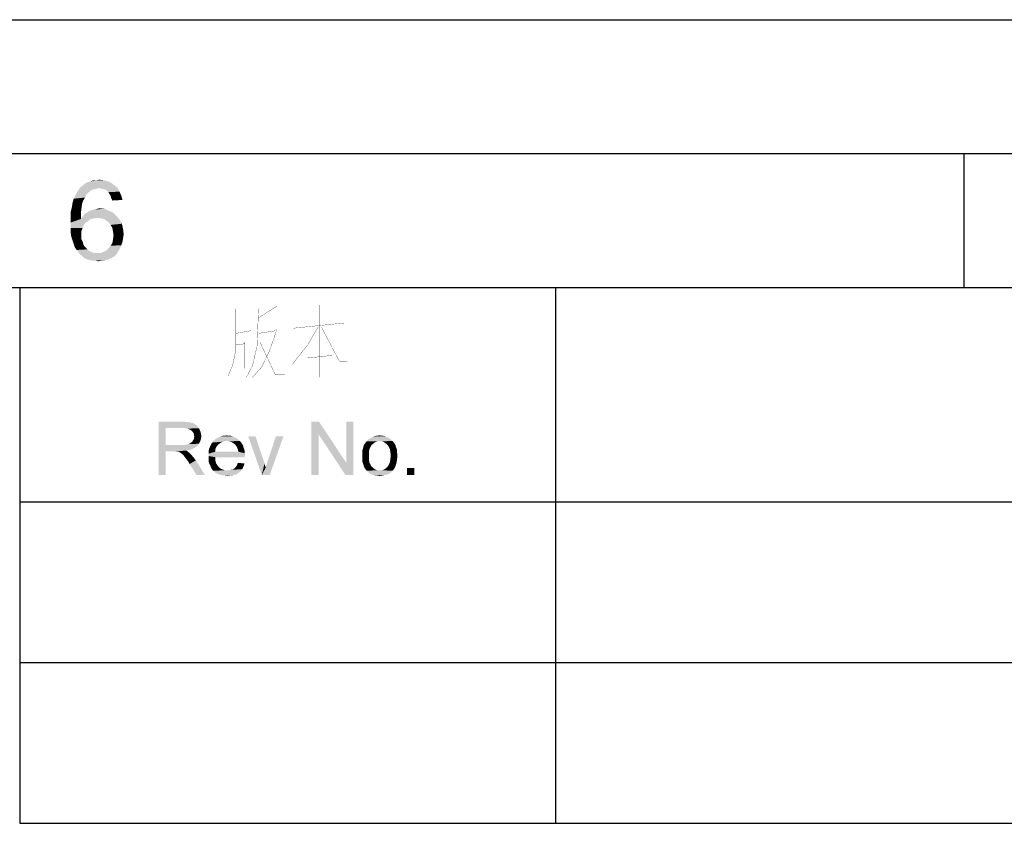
# Paper-space layout '61767N-2-A-2_1_1' of a CAD drawing. Header units: millimetres. Extents: x 0 to 594, y 1 to 420.
# Tile 218 of 222: x 409 to 446, y 390 to 420. Entities that reach past the tile are written whole.
import ezdxf

# ---------------------------------------------------------------- set-up
doc = ezdxf.new("R2010")
doc.units = ezdxf.units.MM
doc.header["$LTSCALE"] = 32.67
doc.layers.add('61767N-2-A-2_DXF_FORMAT', color=7, linetype='CONTINUOUS')

psp = doc.layouts.new('61767N-2-A-2_1_1')

# ---------------------------------------------------------------- linework, layer by layer
at = {"layer": '61767N-2-A-2_DXF_FORMAT', "color": 2, "linetype": 'Continuous'}
for p, q in [((0, 420), (594, 420)), ((20, 415), (589, 415)), ((444.25, 410.0164), (444.25, 415)), ((409.0001, 410), (584.0001, 410)), ((409.0001, 410), (409.0001, 390)), ((429.0001, 410), (429.0001, 390)), ((409.0001, 402), (584.0001, 402)), ((409.0001, 396), (584.0001, 396)), ((409.0001, 390), (584.0001, 390))]:
    psp.add_line(p, q, dxfattribs=at)
at = {"layer": '61767N-2-A-2_DXF_FORMAT', "color": 7, "linetype": 'Continuous'}
psp.add_line((25, 410), (584, 410), dxfattribs=at)
at = {"layer": '61767N-2-A-2_DXF_FORMAT', "color": 2, "linetype": 'Continuous', "const_width": 0.01}
for points in [[(417.4572, 409.3549), (417.4572, 408.3387)], [(420.2001, 409.3549), (420.2001, 406.6452)], [(417.0572, 409.2097), (417.0572, 407.6129), (416.943, 407.0807), (416.7715, 406.6936)], [(417.9144, 409.2097), (417.8572, 407.8065), (417.6858, 407.0807), (417.4572, 406.6452)], [(418.6001, 409.3065), (417.9144, 408.871)], [(419.2287, 408.4839), (421.1144, 408.6774)], [(417.0572, 408.2904), (417.6287, 408.3871)], [(418.6001, 408.4355), (418.3144, 407.6129), (418.0287, 407.0323), (417.6858, 406.6452)], [(417.9144, 408.2904), (418.543, 408.3871)], [(420.143, 408.5323), (419.743, 407.8549), (419.1715, 407.129)], [(420.2572, 408.5323), (420.943, 407.2258), (421.2287, 407.2258)], [(417.0572, 407.8549), (417.4001, 407.9032)], [(417.4001, 407.9516), (417.4001, 406.9839)], [(417.9715, 407.9516), (418.543, 406.7419), (418.8858, 406.7419)], [(419.743, 407.371), (420.6572, 407.4678)]]:
    psp.add_lwpolyline(points, dxfattribs=at)
at = {"layer": '61767N-2-A-2_DXF_FORMAT', "color": 2, "linetype": 'Continuous'}
for points in [[(411.9486, 413.7155), (411.2153, 413.671), (411.2819, 413.7599)], [(412.5486, 413.8044), (411.2819, 413.7599), (411.3708, 413.8266)], [(411.9486, 413.7155), (411.2819, 413.7599), (412.5486, 413.8044)], [(412.4375, 413.8932), (411.3708, 413.8266), (411.4597, 413.8932)], [(411.3708, 413.8266), (412.4375, 413.8932), (412.5486, 413.8044)], [(411.4597, 413.8932), (411.5486, 413.9377), (412.3042, 413.9599)], [(411.4597, 413.8932), (412.3042, 413.9599), (412.4375, 413.8932)], [(412.3042, 413.9599), (411.5486, 413.9377), (411.6375, 413.9599)], [(411.8597, 414.0044), (412.1486, 414.0044), (411.6375, 413.9599)], [(411.8597, 414.0044), (411.6375, 413.9599), (411.7486, 414.0044)], [(411.6375, 413.9599), (412.1486, 414.0044), (412.3042, 413.9599)], [(411.8597, 414.0044), (411.9708, 414.0266), (412.1486, 414.0044)], [(411.9486, 413.7155), (412.5486, 413.8044), (412.6597, 413.7155)], [(411.4819, 413.4488), (411.4375, 413.3599), (411.0153, 413.3155)], [(411.4819, 413.4488), (411.0153, 413.3155), (411.0819, 413.4488)], [(411.5486, 413.5377), (411.0819, 413.4488), (411.1486, 413.5599)], [(411.0819, 413.4488), (411.5486, 413.5377), (411.4819, 413.4488)], [(411.793, 413.671), (411.7042, 413.6488), (411.1486, 413.5599)], [(411.793, 413.671), (411.1486, 413.5599), (411.2153, 413.671)], [(411.7042, 413.6488), (411.6375, 413.6044), (411.1486, 413.5599)], [(411.1486, 413.5599), (411.6375, 413.6044), (411.5486, 413.5377)], [(411.9486, 413.7155), (411.8597, 413.6932), (411.2153, 413.671)], [(411.2153, 413.671), (411.8597, 413.6932), (411.793, 413.671)], [(412.6597, 413.7155), (412.0597, 413.6932), (411.9486, 413.7155)], [(412.1486, 413.671), (412.0597, 413.6932), (412.6597, 413.7155)], [(412.2375, 413.6266), (412.1486, 413.671), (412.6597, 413.7155)], [(412.2375, 413.6266), (412.6597, 413.7155), (412.7264, 413.5821)], [(412.7264, 413.5821), (412.3042, 413.5599), (412.2375, 413.6266)], [(412.3486, 413.4932), (412.3042, 413.5599), (412.7264, 413.5821)], [(412.393, 413.4266), (412.3486, 413.4932), (412.7264, 413.5821)], [(412.393, 413.4266), (412.7264, 413.5821), (412.793, 413.4266)], [(412.793, 413.4266), (412.4153, 413.3377), (412.393, 413.4266)], [(412.4153, 413.3377), (412.793, 413.4266), (412.8375, 413.271)], [(411.3264, 413.1155), (410.9486, 413.0044), (410.9708, 413.1599)], [(410.9486, 413.0044), (411.3264, 413.1155), (411.3042, 412.9377)], [(411.3708, 413.2488), (410.9708, 413.1599), (411.0153, 413.3155)], [(410.9708, 413.1599), (411.3708, 413.2488), (411.3264, 413.1155)], [(411.0153, 413.3155), (411.4375, 413.3599), (411.3708, 413.2488)], [(412.8375, 413.271), (412.4597, 413.2488), (412.4153, 413.3377)], [(411.3042, 412.9377), (410.9042, 412.8266), (410.9486, 413.0044)], [(410.9042, 412.8266), (411.3042, 412.9377), (411.2819, 412.7599)], [(411.2819, 412.7599), (410.9042, 412.6266), (410.9042, 412.8266)], [(410.9042, 412.6266), (411.2819, 412.7599), (411.2819, 412.5599)], [(412.6153, 412.671), (411.3486, 412.6488), (411.4153, 412.7377)], [(411.9042, 412.6044), (411.3486, 412.6488), (412.6153, 412.671)], [(412.4819, 412.8044), (411.4153, 412.7377), (411.5042, 412.8044)], [(411.4153, 412.7377), (412.4819, 412.8044), (412.6153, 412.671)], [(411.5042, 412.8044), (411.593, 412.8488), (412.3264, 412.871)], [(411.5042, 412.8044), (412.3264, 412.871), (412.4819, 412.8044)], [(412.3264, 412.871), (411.593, 412.8488), (411.6819, 412.8932)], [(411.6819, 412.8932), (411.793, 412.9155), (412.1708, 412.9377)], [(411.6819, 412.8932), (412.1708, 412.9377), (412.3264, 412.871)], [(412.1708, 412.9377), (411.793, 412.9155), (411.8819, 412.9377)], [(411.8819, 412.9377), (411.993, 412.9599), (412.1708, 412.9377)], [(412.0375, 412.5821), (411.9042, 412.6044), (412.6153, 412.671)], [(412.1486, 412.5599), (412.0375, 412.5821), (412.6153, 412.671)], [(412.1486, 412.5599), (412.6153, 412.671), (412.7264, 412.5377)], [(411.2819, 412.5599), (410.9042, 412.4266), (410.9042, 412.6266)], [(411.6597, 412.5599), (411.5708, 412.4932), (410.9042, 412.4266)], [(411.2819, 412.5599), (411.6597, 412.5599), (410.9042, 412.4266)], [(410.9042, 412.4266), (411.5708, 412.4932), (411.4597, 412.4266)], [(411.4597, 412.4266), (411.393, 412.3377), (410.9042, 412.2266)], [(411.4597, 412.4266), (410.9042, 412.2266), (410.9042, 412.4266)], [(410.9042, 412.2266), (411.393, 412.3377), (411.3486, 412.2266)], [(411.9042, 412.6044), (411.2819, 412.5599), (411.3486, 412.6488)], [(411.9042, 412.6044), (411.7708, 412.5821), (411.2819, 412.5599)], [(411.2819, 412.5599), (411.7708, 412.5821), (411.6597, 412.5599)], [(412.7264, 412.5377), (412.2375, 412.4932), (412.1486, 412.5599)], [(412.3264, 412.4266), (412.2375, 412.4932), (412.7264, 412.5377)], [(412.3264, 412.4266), (412.7264, 412.5377), (412.8153, 412.3821)], [(412.8153, 412.3821), (412.393, 412.3377), (412.3264, 412.4266)], [(412.4597, 412.2266), (412.393, 412.3377), (412.8153, 412.3821)], [(412.4597, 412.2266), (412.8153, 412.3821), (412.8597, 412.1821)], [(411.3486, 412.2266), (411.3042, 412.1155), (410.9042, 412.0488)], [(411.3486, 412.2266), (410.9042, 412.0488), (410.9042, 412.2266)], [(410.9042, 412.0488), (411.3042, 412.1155), (411.3042, 411.9821)], [(411.3042, 411.9821), (410.9264, 411.8932), (410.9042, 412.0488)], [(410.9264, 411.8932), (411.3042, 411.9821), (411.3042, 411.8932)], [(412.8597, 412.1821), (412.4819, 412.0932), (412.4597, 412.2266)], [(412.4819, 412.0932), (412.8597, 412.1821), (412.8819, 411.9821)], [(412.8819, 411.9821), (412.5042, 411.9599), (412.4819, 412.0932)], [(412.8597, 411.8488), (412.4819, 411.8044), (412.5042, 411.9599)], [(412.5042, 411.9599), (412.8819, 411.9821), (412.8597, 411.8488)], [(411.3042, 411.8932), (410.9708, 411.7599), (410.9264, 411.8932)], [(411.3042, 411.8932), (411.3042, 411.8044), (410.9708, 411.7599)], [(410.9708, 411.7599), (411.3042, 411.8044), (411.3486, 411.7155)], [(411.3486, 411.7155), (411.0153, 411.6266), (410.9708, 411.7599)], [(411.0153, 411.6266), (411.3486, 411.7155), (411.3708, 411.6266)], [(411.3708, 411.6266), (411.0597, 411.4932), (411.0153, 411.6266)], [(411.3708, 411.6266), (411.4153, 411.5377), (411.0597, 411.4932)], [(412.3264, 411.471), (412.393, 411.5599), (412.793, 411.5821)], [(412.3264, 411.471), (412.793, 411.5821), (412.7486, 411.471)], [(412.793, 411.5821), (412.393, 411.5599), (412.4597, 411.671)], [(412.8375, 411.7155), (412.4597, 411.671), (412.4819, 411.8044)], [(412.4597, 411.671), (412.8375, 411.7155), (412.793, 411.5821)], [(412.4819, 411.8044), (412.8597, 411.8488), (412.8375, 411.7155)], [(411.0597, 411.4932), (411.4153, 411.5377), (411.4819, 411.471)], [(411.4819, 411.471), (411.1264, 411.4044), (411.0597, 411.4932)], [(411.4819, 411.471), (411.5264, 411.4266), (411.1264, 411.4044)], [(411.1264, 411.4044), (411.5264, 411.4266), (411.593, 411.3599)], [(411.593, 411.3599), (411.193, 411.3155), (411.1264, 411.4044)], [(411.593, 411.3599), (411.6819, 411.3377), (411.193, 411.3155)], [(411.193, 411.3155), (411.6819, 411.3377), (411.7486, 411.2932)], [(411.7486, 411.2932), (411.2597, 411.2266), (411.193, 411.3155)], [(412.0375, 411.2932), (412.6153, 411.2488), (411.2597, 411.2266)], [(411.9042, 411.2932), (412.0375, 411.2932), (411.2597, 411.2266)], [(411.8375, 411.2932), (411.9042, 411.2932), (411.2597, 411.2266)], [(411.7486, 411.2932), (411.8375, 411.2932), (411.2597, 411.2266)], [(411.3486, 411.1599), (411.2597, 411.2266), (412.6153, 411.2488)], [(411.3486, 411.1599), (412.6153, 411.2488), (412.5264, 411.1599)], [(412.0375, 411.2932), (412.1486, 411.3377), (412.6819, 411.3599)], [(412.0375, 411.2932), (412.6819, 411.3599), (412.6153, 411.2488)], [(412.6819, 411.3599), (412.1486, 411.3377), (412.2375, 411.3821)], [(412.7486, 411.471), (412.2375, 411.3821), (412.3264, 411.471)], [(412.2375, 411.3821), (412.7486, 411.471), (412.6819, 411.3599)], [(412.5264, 411.1599), (411.4153, 411.0932), (411.3486, 411.1599)], [(411.4153, 411.0932), (412.5264, 411.1599), (412.4153, 411.0932)], [(412.4153, 411.0932), (411.5264, 411.0488), (411.4153, 411.0932)], [(411.5264, 411.0488), (412.4153, 411.0932), (412.3042, 411.0488)], [(412.3042, 411.0488), (411.6153, 411.0266), (411.5264, 411.0488)], [(411.6153, 411.0266), (412.3042, 411.0488), (412.193, 411.0266)], [(412.193, 411.0266), (411.7042, 411.0044), (411.6153, 411.0266)], [(411.8153, 411.0044), (411.7042, 411.0044), (412.193, 411.0266)], [(411.8153, 411.0044), (412.193, 411.0266), (412.0597, 411.0044)], [(412.0597, 411.0044), (411.9264, 410.9821), (411.8153, 411.0044)], [(414.1814, 405), (415.0555, 405), (414.4481, 404.763)], [(414.4481, 404.763), (414.1814, 403), (414.1814, 405)], [(415.0555, 405), (415.1888, 404.9852), (414.4481, 404.763)], [(415.2925, 404.9852), (415.3963, 404.9556), (414.4481, 404.763)], [(415.1888, 404.9852), (415.2925, 404.9852), (414.4481, 404.763)], [(415.3963, 404.9556), (415.4703, 404.9408), (414.4481, 404.763)], [(415.4703, 404.9408), (415.5296, 404.9111), (414.4481, 404.763)], [(420.1666, 405), (420.1518, 404.5259), (419.8851, 403)], [(420.1666, 405), (419.8851, 403), (419.8851, 405)], [(420.1518, 404.5259), (420.1666, 405), (421.1888, 403.4593)], [(421.1592, 403), (421.1888, 403.4593), (421.4555, 405)], [(421.1592, 403), (421.4555, 405), (421.4555, 403)], [(421.4555, 405), (421.1888, 403.4593), (421.1888, 405)], [(414.4481, 404.763), (414.4481, 404.1259), (414.1814, 403)], [(415.5296, 404.9111), (415.5888, 404.8667), (414.4481, 404.763)], [(415.5888, 404.8667), (415.6481, 404.8074), (414.4481, 404.763)], [(415.0703, 404.763), (414.4481, 404.763), (415.6481, 404.8074)], [(415.174, 404.7482), (415.0703, 404.763), (415.6481, 404.8074)], [(415.174, 404.7482), (415.6481, 404.8074), (415.6925, 404.7482)], [(415.6925, 404.7482), (415.2629, 404.7333), (415.174, 404.7482)], [(415.337, 404.7037), (415.2629, 404.7333), (415.6925, 404.7482)], [(415.3963, 404.6741), (415.337, 404.7037), (415.6925, 404.7482)], [(415.3963, 404.6741), (415.6925, 404.7482), (415.7222, 404.6741)], [(415.7222, 404.6741), (415.4555, 404.6148), (415.3963, 404.6741)], [(415.4555, 404.6148), (415.7222, 404.6741), (415.7518, 404.6148)], [(415.7518, 404.6148), (415.4851, 404.5704), (415.4555, 404.6148)], [(415.4851, 404.5704), (415.7518, 404.6148), (415.7666, 404.5259)], [(415.7666, 404.5259), (415.5, 404.5111), (415.4851, 404.5704)], [(415.337, 404.1704), (415.3814, 404.2), (415.737, 404.2593)], [(415.337, 404.1704), (415.737, 404.2593), (415.6925, 404.1704)], [(415.3814, 404.2), (415.4259, 404.2296), (415.737, 404.2593)], [(415.737, 404.2593), (415.4259, 404.2296), (415.4555, 404.2741)], [(415.4555, 404.2741), (415.4703, 404.3037), (415.7666, 404.3482)], [(415.4555, 404.2741), (415.7666, 404.3482), (415.737, 404.2593)], [(415.7666, 404.3482), (415.4703, 404.3037), (415.5, 404.3482)], [(415.5, 404.5111), (415.7666, 404.5259), (415.7814, 404.4519)], [(415.7814, 404.4519), (415.5148, 404.4371), (415.5, 404.5111)], [(415.5, 404.3926), (415.5148, 404.4371), (415.7814, 404.4519)], [(415.5, 404.3482), (415.5, 404.3926), (415.7814, 404.4519)], [(415.5, 404.3482), (415.7814, 404.4519), (415.7666, 404.3482)], [(416.4925, 404.2), (416.1518, 404.1556), (416.1814, 404.2148)], [(416.7296, 404.2741), (416.6407, 404.2593), (416.1814, 404.2148)], [(416.7296, 404.2741), (416.1814, 404.2148), (416.2259, 404.2741)], [(416.6407, 404.2593), (416.5666, 404.2445), (416.1814, 404.2148)], [(416.1814, 404.2148), (416.5666, 404.2445), (416.4925, 404.2)], [(417.174, 404.3185), (416.2259, 404.2741), (416.2851, 404.3185)], [(416.7296, 404.2741), (416.2259, 404.2741), (417.174, 404.3185)], [(417.1148, 404.363), (416.2851, 404.3185), (416.3296, 404.363)], [(416.2851, 404.3185), (417.1148, 404.363), (417.174, 404.3185)], [(417.0555, 404.3926), (416.3296, 404.363), (416.3888, 404.3926)], [(416.3296, 404.363), (417.0555, 404.3926), (417.1148, 404.363)], [(416.9963, 404.4222), (416.3888, 404.3926), (416.4481, 404.4222)], [(416.3888, 404.3926), (416.9963, 404.4222), (417.0555, 404.3926)], [(416.937, 404.4519), (416.4481, 404.4222), (416.5222, 404.4519)], [(416.4481, 404.4222), (416.937, 404.4519), (416.9963, 404.4222)], [(416.8037, 404.4667), (416.8777, 404.4667), (416.5222, 404.4519)], [(416.6555, 404.4667), (416.8037, 404.4667), (416.5222, 404.4519)], [(416.6555, 404.4667), (416.5222, 404.4519), (416.5814, 404.4667)], [(416.5222, 404.4519), (416.8777, 404.4667), (416.937, 404.4519)], [(416.6555, 404.4667), (416.7296, 404.4815), (416.8037, 404.4667)], [(416.7296, 404.2741), (417.174, 404.3185), (417.2185, 404.2741)], [(417.2185, 404.2741), (416.8185, 404.2593), (416.7296, 404.2741)], [(416.9074, 404.2296), (416.8185, 404.2593), (417.2185, 404.2741)], [(416.9074, 404.2296), (417.2185, 404.2741), (417.2629, 404.2296)], [(417.2629, 404.2296), (416.9814, 404.1852), (416.9074, 404.2296)], [(416.9814, 404.1852), (417.2629, 404.2296), (417.2925, 404.1704)], [(417.7963, 404.4519), (418.0333, 403), (417.5296, 404.4519)], [(417.7963, 404.4519), (418.0925, 403.5778), (418.0333, 403)], [(418.0333, 403), (418.1814, 403.2815), (418.8481, 404.4519)], [(418.0333, 403), (418.8481, 404.4519), (418.3296, 403)], [(418.1814, 403.2815), (418.1963, 403.3408), (418.8481, 404.4519)], [(418.1963, 403.3408), (418.2259, 403.4148), (418.8481, 404.4519)], [(418.2259, 403.4148), (418.2407, 403.4741), (418.8481, 404.4519)], [(418.2407, 403.4741), (418.2703, 403.563), (418.8481, 404.4519)], [(418.8481, 404.4519), (418.2703, 403.563), (418.5666, 404.4519)], [(419.8851, 403), (420.1518, 404.5259), (420.1518, 403)], [(421.1888, 403.4593), (421.1592, 403), (420.1518, 404.5259)], [(422.3444, 404.2593), (422.2703, 404.2296), (421.9, 404.2)], [(422.3444, 404.2593), (421.9, 404.2), (421.9444, 404.2593)], [(421.9, 404.2), (422.2703, 404.2296), (422.2111, 404.1852)], [(422.8629, 404.3185), (422.4333, 404.2741), (421.9444, 404.2593)], [(422.8629, 404.3185), (421.9444, 404.2593), (421.9888, 404.3185)], [(421.9444, 404.2593), (422.4333, 404.2741), (422.3444, 404.2593)], [(422.8037, 404.363), (421.9888, 404.3185), (422.0925, 404.3778)], [(421.9888, 404.3185), (422.8037, 404.363), (422.8629, 404.3185)], [(422.7, 404.4222), (422.0925, 404.3778), (422.1963, 404.4371)], [(422.7, 404.4222), (422.7592, 404.3926), (422.0925, 404.3778)], [(422.0925, 404.3778), (422.7592, 404.3926), (422.8037, 404.363)], [(422.5666, 404.4667), (422.6407, 404.4519), (422.1963, 404.4371)], [(422.5074, 404.4667), (422.5666, 404.4667), (422.1963, 404.4371)], [(422.5074, 404.4667), (422.1963, 404.4371), (422.3148, 404.4667)], [(422.1963, 404.4371), (422.6407, 404.4519), (422.7, 404.4222)], [(422.3148, 404.4667), (422.4333, 404.4815), (422.5074, 404.4667)], [(422.4333, 404.2741), (422.8629, 404.3185), (422.9074, 404.2741)], [(422.9074, 404.2741), (422.5222, 404.2593), (422.4333, 404.2741)], [(422.5963, 404.2296), (422.5222, 404.2593), (422.9074, 404.2741)], [(422.5963, 404.2296), (422.9074, 404.2741), (422.9518, 404.2296)], [(422.9518, 404.2296), (422.6555, 404.1852), (422.5963, 404.2296)], [(422.6555, 404.1852), (422.9518, 404.2296), (422.9963, 404.1704)], [(414.4481, 404.1259), (414.4481, 403.8889), (414.1814, 403)], [(414.1814, 403), (414.4481, 403.8889), (414.4481, 403)], [(415.174, 404.1259), (415.6333, 404.0963), (414.4481, 403.8889)], [(415.1, 404.1259), (415.174, 404.1259), (414.4481, 403.8889)], [(415.0111, 404.1259), (415.1, 404.1259), (414.4481, 403.8889)], [(414.4481, 404.1259), (415.0111, 404.1259), (414.4481, 403.8889)], [(415.6333, 404.0963), (415.5592, 404.0371), (414.4481, 403.8889)], [(415.5592, 404.0371), (415.4555, 403.9778), (414.4481, 403.8889)], [(415.4555, 403.9778), (415.3518, 403.9333), (414.4481, 403.8889)], [(415.3518, 403.9333), (415.2185, 403.9185), (414.4481, 403.8889)], [(414.7444, 403.8889), (414.4481, 403.8889), (415.2185, 403.9185)], [(414.7888, 403.8741), (414.7444, 403.8889), (415.2185, 403.9185)], [(414.8333, 403.8741), (414.7888, 403.8741), (415.2185, 403.9185)], [(414.8629, 403.8741), (414.8333, 403.8741), (415.2185, 403.9185)], [(414.8925, 403.8741), (414.8629, 403.8741), (415.2185, 403.9185)], [(414.9518, 403.8593), (414.8925, 403.8741), (415.2185, 403.9185)], [(414.9518, 403.8593), (415.2185, 403.9185), (415.2925, 403.8593)], [(415.2925, 403.8593), (415.0111, 403.8296), (414.9518, 403.8593)], [(415.0407, 403.8), (415.0111, 403.8296), (415.2925, 403.8593)], [(415.0407, 403.8), (415.2925, 403.8593), (415.3666, 403.8)], [(415.174, 404.1259), (415.2333, 404.1408), (415.6925, 404.1704)], [(415.174, 404.1259), (415.6925, 404.1704), (415.6333, 404.0963)], [(415.2333, 404.1408), (415.2925, 404.1556), (415.6925, 404.1704)], [(415.6925, 404.1704), (415.2925, 404.1556), (415.337, 404.1704)], [(416.3, 403.9482), (416.0481, 403.8741), (416.0629, 403.963)], [(416.0481, 403.8741), (416.3, 403.9482), (416.3, 403.8741)], [(417.1592, 403.8741), (417.3963, 403.8148), (416.0481, 403.8)], [(416.3, 403.8741), (417.1592, 403.8741), (416.0481, 403.8)], [(416.3, 403.8741), (416.0481, 403.8), (416.0481, 403.8741)], [(416.3296, 404.0371), (416.0629, 403.963), (416.0925, 404.0371)], [(416.0629, 403.963), (416.3296, 404.0371), (416.3, 403.9482)], [(416.374, 404.0963), (416.0925, 404.0371), (416.1222, 404.0963)], [(416.0925, 404.0371), (416.374, 404.0963), (416.3296, 404.0371)], [(416.4333, 404.1556), (416.1222, 404.0963), (416.1518, 404.1556)], [(416.1222, 404.0963), (416.4333, 404.1556), (416.374, 404.0963)], [(416.1518, 404.1556), (416.4925, 404.2), (416.4333, 404.1556)], [(417.2925, 404.1704), (417.0555, 404.1259), (416.9814, 404.1852)], [(417.0555, 404.1259), (417.2925, 404.1704), (417.337, 404.1111)], [(417.337, 404.1111), (417.0851, 404.0815), (417.0555, 404.1259)], [(417.0851, 404.0815), (417.337, 404.1111), (417.3518, 404.0371)], [(417.3518, 404.0371), (417.1148, 404.0222), (417.0851, 404.0815)], [(417.1148, 404.0222), (417.3518, 404.0371), (417.3814, 403.963)], [(417.3814, 403.963), (417.1444, 403.9482), (417.1148, 404.0222)], [(417.1444, 403.9482), (417.3814, 403.963), (417.3963, 403.8889)], [(417.3963, 403.8889), (417.1592, 403.8741), (417.1444, 403.9482)], [(417.1592, 403.8741), (417.3963, 403.8889), (417.3963, 403.8148)], [(422.0481, 403.963), (421.7814, 403.9037), (421.8111, 403.9926)], [(421.7814, 403.9037), (422.0481, 403.963), (422.0333, 403.8445)], [(422.0333, 403.8445), (421.7814, 403.8148), (421.7814, 403.9037)], [(421.7814, 403.7259), (421.7814, 403.8148), (422.0333, 403.8445)], [(421.7814, 403.7259), (422.0333, 403.8445), (422.0333, 403.7259)], [(422.0925, 404.0519), (421.8111, 403.9926), (421.8259, 404.0667)], [(421.8111, 403.9926), (422.0925, 404.0519), (422.0481, 403.963)], [(422.137, 404.1259), (421.8259, 404.0667), (421.8555, 404.1408)], [(421.8259, 404.0667), (422.137, 404.1259), (422.0925, 404.0519)], [(422.2111, 404.1852), (421.8555, 404.1408), (421.9, 404.2)], [(421.8555, 404.1408), (422.2111, 404.1852), (422.137, 404.1259)], [(422.9963, 404.1704), (422.7296, 404.1259), (422.6555, 404.1852)], [(422.7296, 404.1259), (422.9963, 404.1704), (423.0259, 404.1111)], [(423.0259, 404.1111), (422.774, 404.0519), (422.7296, 404.1259)], [(422.774, 404.0519), (423.0259, 404.1111), (423.0407, 404.0519)], [(423.0407, 404.0519), (422.8185, 403.963), (422.774, 404.0519)], [(423.0407, 404.0519), (423.0703, 403.9778), (422.8185, 403.963)], [(422.8185, 403.963), (423.0703, 403.9778), (423.0851, 403.9037)], [(423.0851, 403.9037), (422.8333, 403.8593), (422.8185, 403.963)], [(422.8333, 403.8593), (423.0851, 403.9037), (423.0851, 403.8296)], [(423.0851, 403.8296), (422.8481, 403.7259), (422.8333, 403.8593)], [(415.3666, 403.8), (415.0851, 403.7704), (415.0407, 403.8)], [(415.1148, 403.7408), (415.0851, 403.7704), (415.3666, 403.8)], [(415.1444, 403.6963), (415.1148, 403.7408), (415.3666, 403.8)], [(415.1444, 403.6963), (415.3666, 403.8), (415.4703, 403.6815)], [(415.4703, 403.6815), (415.1888, 403.6371), (415.1444, 403.6963)], [(415.2333, 403.5778), (415.1888, 403.6371), (415.4703, 403.6815)], [(415.2333, 403.5778), (415.4703, 403.6815), (415.574, 403.5482)], [(415.574, 403.5482), (415.2925, 403.5037), (415.2333, 403.5778)], [(415.337, 403.4148), (415.2925, 403.5037), (415.574, 403.5482)], [(415.6037, 403), (415.337, 403.4148), (415.574, 403.5482)], [(415.6037, 403), (415.574, 403.5482), (415.9148, 403)], [(416.0481, 403.8), (417.3963, 403.8148), (417.4111, 403.7259)], [(417.4111, 403.7259), (416.0481, 403.7111), (416.0481, 403.8)], [(416.0481, 403.7111), (417.4111, 403.7259), (417.3963, 403.6963)], [(416.0481, 403.7111), (417.3963, 403.6963), (416.3, 403.6667)], [(416.3, 403.6667), (416.0481, 403.6222), (416.0481, 403.7111)], [(416.0481, 403.6222), (416.3, 403.6667), (416.3, 403.5482)], [(416.3, 403.5482), (416.0481, 403.5333), (416.0481, 403.6222)], [(416.0629, 403.4593), (416.0481, 403.5333), (416.3, 403.5482)], [(416.0629, 403.4593), (416.3, 403.5482), (416.3296, 403.4445)], [(416.3, 403.6667), (417.3963, 403.6963), (417.3963, 403.6667)], [(418.0925, 403.5778), (418.137, 403.4296), (418.0333, 403)], [(422.0333, 403.7259), (421.7814, 403.6371), (421.7814, 403.7259)], [(421.7814, 403.6371), (422.0333, 403.7259), (422.0333, 403.5926)], [(422.0333, 403.5926), (421.7814, 403.5482), (421.7814, 403.6371)], [(421.7963, 403.4741), (421.7814, 403.5482), (422.0333, 403.5926)], [(421.7963, 403.4741), (422.0333, 403.5926), (422.0481, 403.4741)], [(422.0481, 403.4741), (421.8259, 403.4), (421.7963, 403.4741)], [(421.8259, 403.4), (422.0481, 403.4741), (422.0925, 403.3852)], [(423.0703, 403.4889), (422.774, 403.3852), (422.8185, 403.4889)], [(422.774, 403.3852), (423.0703, 403.4889), (423.0407, 403.3852)], [(422.8185, 403.4889), (422.8333, 403.5926), (423.0851, 403.6074)], [(422.8185, 403.4889), (423.0851, 403.6074), (423.0703, 403.4889)], [(423.0851, 403.6074), (422.8333, 403.5926), (422.8481, 403.7259)], [(423.0851, 403.8296), (423.1, 403.7408), (422.8481, 403.7259)], [(422.8481, 403.7259), (423.1, 403.7408), (423.0851, 403.6074)], [(416.3296, 403.4445), (416.0925, 403.4), (416.0629, 403.4593)], [(416.0925, 403.4), (416.3296, 403.4445), (416.374, 403.3704)], [(416.374, 403.3704), (416.1222, 403.3259), (416.0925, 403.4)], [(416.1222, 403.3259), (416.374, 403.3704), (416.4333, 403.2963)], [(416.4333, 403.2963), (416.1518, 403.2667), (416.1222, 403.3259)], [(416.1518, 403.2667), (416.4333, 403.2963), (416.5074, 403.2371)], [(416.5074, 403.2371), (416.1814, 403.2074), (416.1518, 403.2667)], [(416.1814, 403.2074), (416.5074, 403.2371), (416.5814, 403.2074)], [(416.5814, 403.2074), (416.2259, 403.163), (416.1814, 403.2074)], [(416.5814, 403.2074), (416.6555, 403.1778), (416.2259, 403.163)], [(416.7444, 403.1778), (416.8185, 403.1778), (416.2259, 403.163)], [(416.6555, 403.1778), (416.7444, 403.1778), (416.2259, 403.163)], [(417.2481, 403.1482), (416.2259, 403.163), (416.8185, 403.1778)], [(417.2481, 403.1482), (416.2851, 403.1185), (416.2259, 403.163)], [(416.2851, 403.1185), (417.2481, 403.1482), (417.174, 403.0889)], [(417.174, 403.0889), (416.3296, 403.0741), (416.2851, 403.1185)], [(416.8185, 403.1778), (416.8777, 403.1926), (417.3074, 403.2222)], [(416.8185, 403.1778), (417.3074, 403.2222), (417.2481, 403.1482)], [(416.8777, 403.1926), (416.937, 403.2074), (417.3074, 403.2222)], [(417.3074, 403.2222), (416.937, 403.2074), (416.9963, 403.2371)], [(416.9963, 403.2371), (417.0407, 403.2815), (417.3518, 403.3259)], [(416.9963, 403.2371), (417.3518, 403.3259), (417.3074, 403.2222)], [(417.3518, 403.3259), (417.0407, 403.2815), (417.0851, 403.3259)], [(417.0851, 403.3259), (417.1148, 403.3852), (417.3963, 403.4296)], [(417.0851, 403.3259), (417.3963, 403.4296), (417.3518, 403.3259)], [(417.3963, 403.4296), (417.1148, 403.3852), (417.1444, 403.4593)], [(418.137, 403.4296), (418.1814, 403.2815), (418.0333, 403)], [(422.0925, 403.3852), (421.8407, 403.3259), (421.8259, 403.4)], [(421.8407, 403.3259), (422.0925, 403.3852), (422.137, 403.3111)], [(422.137, 403.3111), (421.8703, 403.2667), (421.8407, 403.3259)], [(421.8703, 403.2667), (422.137, 403.3111), (422.2111, 403.2519)], [(422.2111, 403.2519), (421.9148, 403.2074), (421.8703, 403.2667)], [(421.9148, 403.2074), (422.2111, 403.2519), (422.2703, 403.2074)], [(422.2703, 403.2074), (421.9592, 403.163), (421.9148, 403.2074)], [(422.2703, 403.2074), (422.3444, 403.1778), (421.9592, 403.163)], [(422.4333, 403.1778), (422.5222, 403.1778), (421.9592, 403.163)], [(422.3444, 403.1778), (422.4333, 403.1778), (421.9592, 403.163)], [(422.9074, 403.163), (421.9592, 403.163), (422.5222, 403.1778)], [(422.9074, 403.163), (422.0037, 403.1185), (421.9592, 403.163)], [(422.0037, 403.1185), (422.9074, 403.163), (422.8481, 403.1037)], [(422.8481, 403.1037), (422.0481, 403.0741), (422.0037, 403.1185)], [(422.1074, 403.0445), (422.0481, 403.0741), (422.8481, 403.1037)], [(422.1074, 403.0445), (422.8481, 403.1037), (422.774, 403.0445)], [(422.5222, 403.1778), (422.5963, 403.2074), (422.9666, 403.2222)], [(422.5222, 403.1778), (422.9666, 403.2222), (422.9074, 403.163)], [(422.9666, 403.2222), (422.5963, 403.2074), (422.6703, 403.2519)], [(423.0111, 403.2963), (422.6703, 403.2519), (422.7296, 403.3111)], [(422.6703, 403.2519), (423.0111, 403.2963), (422.9666, 403.2222)], [(423.0407, 403.3852), (422.7296, 403.3111), (422.774, 403.3852)], [(422.7296, 403.3111), (423.0407, 403.3852), (423.0111, 403.2963)], [(423.7222, 403.2667), (423.4555, 403), (423.4555, 403.2667)], [(423.4555, 403), (423.7222, 403.2667), (423.7222, 403)], [(416.3888, 403.0445), (416.3296, 403.0741), (417.174, 403.0889)], [(416.3888, 403.0445), (417.174, 403.0889), (417.0851, 403.0296)], [(417.0851, 403.0296), (416.4481, 403.0148), (416.3888, 403.0445)], [(416.5222, 403), (416.4481, 403.0148), (417.0851, 403.0296)], [(416.5222, 403), (417.0851, 403.0296), (416.9814, 403)], [(416.9814, 403), (416.5963, 402.9852), (416.5222, 403)], [(416.6703, 402.9852), (416.5963, 402.9852), (416.9814, 403)], [(416.6703, 402.9852), (416.9814, 403), (416.8629, 402.9852)], [(416.8629, 402.9852), (416.7444, 402.9704), (416.6703, 402.9852)], [(422.774, 403.0445), (422.1666, 403.0148), (422.1074, 403.0445)], [(422.1666, 403.0148), (422.774, 403.0445), (422.7, 403.0148)], [(422.7, 403.0148), (422.2259, 403), (422.1666, 403.0148)], [(422.2259, 403), (422.7, 403.0148), (422.6111, 403)], [(422.6111, 403), (422.3, 402.9852), (422.2259, 403)], [(422.3592, 402.9852), (422.3, 402.9852), (422.6111, 403)], [(422.3592, 402.9852), (422.6111, 403), (422.5222, 402.9852)], [(422.5222, 402.9852), (422.4333, 402.9704), (422.3592, 402.9852)]]:
    psp.add_solid(points, dxfattribs=at)

doc.saveas('drawing.dxf')
